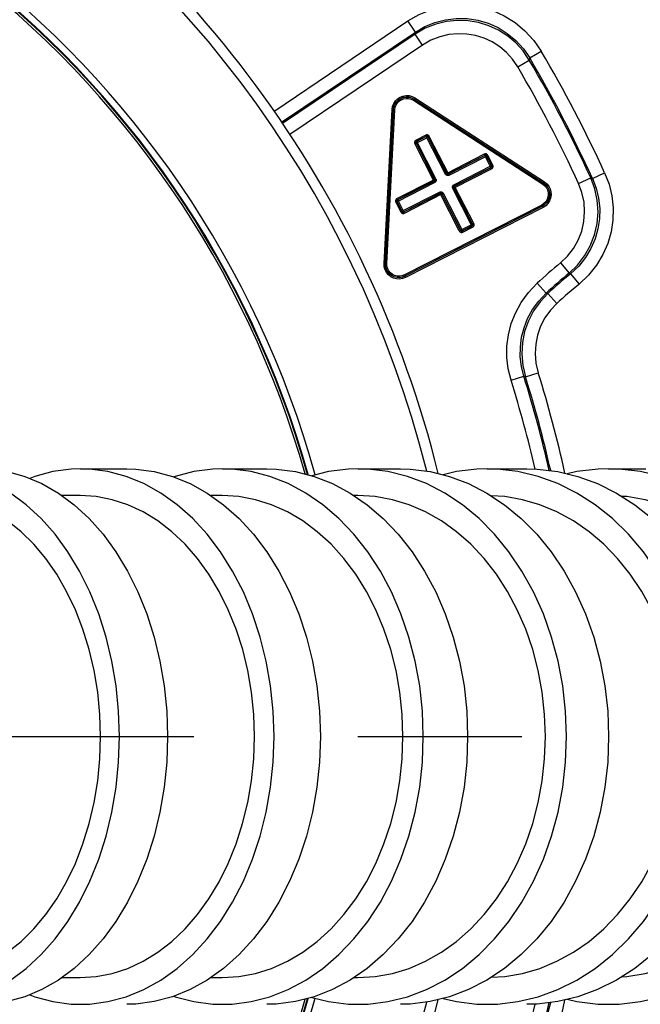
# Model space of a CAD drawing. Extents: x 0 to 594, y 0 to 420.
# Tile 48 of 71: x 315 to 324, y 332 to 347. Entities that reach past the tile are written whole.
import ezdxf

# ---------------------------------------------------------------- set-up
doc = ezdxf.new("R2010")
doc.units = 0
doc.header["$LTSCALE"] = 32.67
doc.linetypes.add('CENTER', pattern=[0.6, 0.375, -0.075, 0.075, -0.075])
doc.layers.get('0').update_dxf_attribs({"linetype": 'CONTINUOUS'})
for name, color, linetype in [('AXIS', 7, 'CONTINUOUS'), ('DRAFT', 7, 'CONTINUOUS'), ('DRIV_DIM', 7, 'CONTINUOUS'), ('ROUND', 7, 'CONTINUOUS')]:
    doc.layers.add(name, color=color, linetype=linetype)
doc.styles.get("Standard").update_dxf_attribs({"font": 'txt', "width": 0.8})
doc.dimstyles.new('DIMSTYLE_1', dxfattribs={"dimtxt": 3.8, "dimasz": 1.8, "dimexe": 2, "dimexo": 1.5, "dimgap": 0.95, "dimtad": 1, "dimdec": 3, "dimlfac": 5, "dimtxsty": 'STANDARD', "dimblk": 'OPEN', "dimblk1": 'OPEN', "dimblk2": 'OPEN', "dimcen": 0.09, "dimazin": 2, "dimtp": 0.001, "dimtm": 0.001, "dimtfac": 1, "dimtdec": 3, "dimtofl": 0, "dimtmove": 0, "dimatfit": 3, "dimtolj": 1})

# ---------------------------------------------------------------- blocks, each defined once
blk = doc.blocks.new('_OPEN')
at = {"color": 0, "linetype": 'BYBLOCK'}
for p, q in [((0, 0), (-1, 0.342)), ((-1, -0.342), (0, 0)), ((-1, 0), (0, 0))]:
    blk.add_line(p, q, dxfattribs=at)
blk = doc.blocks.new('*D5')
at = {"layer": 'DRIV_DIM', "color": 2, "linetype": 'CONTINUOUS'}
for p, q in [((89.548, 337.737), (89.548, 403.587)), ((349.748, 344.637), (349.748, 403.587)), ((89.548, 401.587), (219.648, 401.587)), ((349.748, 401.587), (219.648, 401.587))]:
    blk.add_line(p, q, dxfattribs=at)
at = {"layer": 'DRIV_DIM', "color": 2, "linetype": 'CONTINUOUS', "xscale": 1.8, "yscale": 1.8, "zscale": 1.8, "rotation": 180}
blk.add_blockref('_OPEN', (89.548, 401.587), dxfattribs=at)
at = {"layer": 'DRIV_DIM', "color": 2, "linetype": 'CONTINUOUS', "xscale": 1.8, "yscale": 1.8, "zscale": 1.8}
blk.add_blockref('_OPEN', (349.748, 401.587), dxfattribs=at)

msp = doc.modelspace()

# ---------------------------------------------------------------- linework, layer by layer
at = {"color": 7, "linetype": 'CONTINUOUS'}
for p, q in [((315.90337, 339.83687), (315.6312, 339.83688)), ((318.02313, 339.83686), (317.85392, 339.83686)), ((320.05065, 339.83691), (319.99162, 339.83691)), ((315.6312, 332.63679), (315.90337, 332.6368)), ((317.85392, 332.63681), (318.02313, 332.63681)), ((319.99162, 332.63676), (320.05065, 332.63675))]:
    msp.add_line(p, q, dxfattribs=at)
for points in [[(316.20816, 336.23683), (316.19747, 336.56886), (316.16547, 336.89826), (316.11246, 337.22187), (316.03882, 337.53728), (315.9453, 337.84134), (315.83253, 338.13201), (315.7017, 338.40619), (315.55362, 338.66218), (315.38992, 338.89718), (315.2116, 339.10976), (315.0206, 339.29758), (314.8181, 339.4595), (314.60629, 339.59376), (314.38654, 339.6995), (314.1611, 339.77561), (313.93161, 339.82157), (313.70021, 339.83693)], [(318.50581, 336.23683), (318.49472, 336.56885), (318.46151, 336.89824), (318.4065, 337.22184), (318.33009, 337.53725), (318.23305, 337.8413), (318.11602, 338.13196), (317.98026, 338.40613), (317.82661, 338.66212), (317.65675, 338.89712), (317.4717, 339.1097), (317.2735, 339.29752), (317.06338, 339.45943), (316.84358, 339.5937), (316.61555, 339.69943), (316.38161, 339.77555), (316.14347, 339.82151), (315.90337, 339.83687)], [(320.72265, 336.23683), (320.71115, 336.56885), (320.6767, 336.89824), (320.61965, 337.22183), (320.54039, 337.53724), (320.43973, 337.84128), (320.31835, 338.13194), (320.17753, 338.40612), (320.01815, 338.66211), (319.84195, 338.8971), (319.65001, 339.10968), (319.44442, 339.29751), (319.22647, 339.45942), (318.99848, 339.59369), (318.76195, 339.69942), (318.51929, 339.77554), (318.27226, 339.8215), (318.02313, 339.83686)], [(322.84918, 336.23683), (322.83726, 336.56885), (322.80155, 336.89824), (322.7424, 337.22184), (322.66023, 337.53725), (322.55588, 337.8413), (322.43005, 338.13197), (322.28406, 338.40615), (322.11883, 338.66214), (321.93618, 338.89714), (321.73719, 339.10972), (321.52407, 339.29755), (321.29811, 339.45947), (321.06176, 339.59373), (320.81655, 339.69947), (320.56499, 339.77559), (320.3089, 339.82155), (320.05065, 339.83691)], [(324.87457, 336.23683), (324.86222, 336.56884), (324.82523, 336.89823), (324.76396, 337.22183), (324.67885, 337.53723), (324.57077, 337.84128), (324.44042, 338.13194), (324.28921, 338.40612), (324.11806, 338.66211), (323.92886, 338.8971), (323.72274, 339.10969), (323.50198, 339.29752), (323.26793, 339.45944), (323.0231, 339.5937), (322.7691, 339.69944), (322.50852, 339.77556), (322.24326, 339.82152), (322.04051, 339.83317)], [(326.78675, 336.23683), (326.77397, 336.56884), (326.7357, 336.89822), (326.6723, 337.22181), (326.58424, 337.53721), (326.47241, 337.84126), (326.33754, 338.13192), (326.18108, 338.40609), (326.004, 338.66208), (325.80824, 338.89708), (325.59497, 339.10966), (325.36655, 339.29749), (325.12437, 339.45941), (324.87105, 339.59368), (324.60824, 339.69942), (324.33862, 339.77554), (324.06414, 339.82151), (323.99053, 339.82559)], [(313.70021, 332.63673), (313.93158, 332.65209), (314.16107, 332.69804), (314.38651, 332.77416), (314.60626, 332.87989), (314.81808, 333.01415), (315.02057, 333.17606), (315.21157, 333.36388), (315.3899, 333.57646), (315.5536, 333.81145), (315.70168, 334.06745), (315.83251, 334.34162), (315.94529, 334.6323), (316.03881, 334.93635), (316.11245, 335.25177), (316.16547, 335.57537), (316.19747, 335.90477), (316.20816, 336.23683)], [(315.90337, 332.6368), (316.14344, 332.65215), (316.38158, 332.69811), (316.61552, 332.77422), (316.84355, 332.87995), (317.06335, 333.01421), (317.27348, 333.17613), (317.47167, 333.36394), (317.65673, 333.57652), (317.82659, 333.81151), (317.98025, 334.0675), (318.11601, 334.34167), (318.23304, 334.63234), (318.33008, 334.93638), (318.40649, 335.2518), (318.4615, 335.57539), (318.49472, 335.90478), (318.50581, 336.23683)], [(318.02313, 332.63681), (318.27223, 332.65216), (318.51925, 332.69812), (318.76191, 332.77423), (318.99845, 332.87996), (319.22644, 333.01422), (319.4444, 333.17614), (319.64998, 333.36396), (319.84193, 333.57654), (320.01812, 333.81153), (320.17751, 334.06752), (320.31833, 334.34169), (320.43972, 334.63235), (320.54038, 334.93639), (320.61964, 335.2518), (320.6767, 335.57539), (320.71115, 335.90479), (320.72265, 336.23683)], [(320.05065, 332.63675), (320.30887, 332.65211), (320.56496, 332.69807), (320.81652, 332.77418), (321.06173, 332.87992), (321.29808, 333.01418), (321.52404, 333.1761), (321.73716, 333.36392), (321.93616, 333.5765), (322.11881, 333.81149), (322.28404, 334.06749), (322.43003, 334.34166), (322.55587, 334.63233), (322.66022, 334.93638), (322.74239, 335.25179), (322.80154, 335.57538), (322.83726, 335.90478), (322.84918, 336.23683)], [(322.04051, 332.6405), (322.24322, 332.65214), (322.50849, 332.69809), (322.76907, 332.77421), (323.02307, 332.87995), (323.26789, 333.01421), (323.50195, 333.17613), (323.72271, 333.36395), (323.92883, 333.57654), (324.11803, 333.81153), (324.28919, 334.06752), (324.4404, 334.34169), (324.57075, 334.63236), (324.67884, 334.9364), (324.76395, 335.25181), (324.82522, 335.5754), (324.86222, 335.90479), (324.87457, 336.23683)], [(323.99053, 332.64807), (324.06411, 332.65215), (324.33858, 332.69811), (324.60821, 332.77423), (324.87102, 332.87997), (325.12434, 333.01423), (325.36652, 333.17615), (325.59494, 333.36398), (325.80821, 333.57656), (326.00398, 333.81155), (326.18107, 334.06754), (326.33752, 334.34171), (326.4724, 334.63238), (326.58423, 334.93641), (326.67229, 335.25182), (326.73569, 335.57541), (326.77397, 335.90479), (326.78675, 336.23683)]]:
    msp.add_lwpolyline(points, dxfattribs=at)
for start, end in [(15.533775, 164.096758), (195.903242, 344.466225)]:
    msp.add_arc((305.34808, 336.23683), 14.6, start, end, dxfattribs=at)
at = {"layer": 'AXIS', "color": 7, "linetype": 'CONTINUOUS'}
for p, q in [((315.90779, 340.23683), (316.59879, 340.23683)), ((318.02812, 340.23683), (318.6898, 340.23683)), ((320.05616, 340.23683), (320.68532, 340.23683)), ((321.98185, 340.23683), (322.57495, 340.23683)), ((323.7941, 340.23683), (324.3473, 340.23683))]:
    msp.add_line(p, q, dxfattribs=at)
at = {"layer": 'AXIS', "color": 7, "linetype": 'CENTER'}
msp.add_line((305.34808, 336.23683), (351.95192, 336.23683), dxfattribs=at)
at = {"layer": 'AXIS', "color": 7, "linetype": 'CONTINUOUS'}
for points in [[(316.49064, 336.23683), (316.47803, 336.61706), (316.44029, 336.99384), (316.37777, 337.36376), (316.29105, 337.72348), (316.18089, 338.06974), (316.04831, 338.3994), (315.8945, 338.70947), (315.72085, 338.99715), (315.52894, 339.25983), (315.3205, 339.49514), (315.09743, 339.70093), (314.86174, 339.87536), (314.61557, 340.01684), (314.36115, 340.12408), (314.10077, 340.19612), (313.83681, 340.2323), (313.70422, 340.23683)], [(314.42168, 340.23683), (314.55426, 340.2323), (314.81823, 340.19612), (315.0786, 340.12408), (315.33303, 340.01684), (315.5792, 339.87536), (315.81489, 339.70093), (316.03796, 339.49514), (316.24639, 339.25983), (316.4383, 338.99715), (316.61195, 338.70947), (316.76576, 338.3994), (316.89835, 338.06974), (317.0085, 337.72348), (317.09523, 337.36376), (317.15774, 336.99384), (317.19548, 336.61706), (317.2081, 336.23683)], [(315.90779, 340.23683), (315.77021, 340.2323), (315.4963, 340.19612), (315.22612, 340.12408), (315.15099, 340.09356)], [(318.79922, 336.23683), (318.78612, 336.61706), (318.74697, 336.99384), (318.68209, 337.36376), (318.5921, 337.72348), (318.47779, 338.06974), (318.34021, 338.3994), (318.18061, 338.70947), (318.00042, 338.99715), (317.80127, 339.25983), (317.58498, 339.49514), (317.35351, 339.70093), (317.10893, 339.87536), (316.85349, 340.01684), (316.58947, 340.12408), (316.31929, 340.19612), (316.04537, 340.2323), (315.90779, 340.23683)], [(316.59879, 340.23683), (316.73637, 340.2323), (317.01029, 340.19612), (317.28047, 340.12408), (317.54449, 340.01684), (317.79993, 339.87536), (318.0445, 339.70093), (318.27598, 339.49514), (318.49227, 339.25983), (318.69141, 338.99715), (318.87161, 338.70947), (319.03121, 338.3994), (319.16879, 338.06974), (319.2831, 337.72348), (319.37309, 337.36376), (319.43796, 336.99384), (319.47712, 336.61706), (319.49022, 336.23683)], [(318.02812, 340.23683), (317.88542, 340.2323), (317.6013, 340.19612), (317.32104, 340.12408), (317.30039, 340.11599)], [(321.02729, 336.23683), (321.01371, 336.61706), (320.97309, 336.99384), (320.9058, 337.36376), (320.81245, 337.72348), (320.69389, 338.06974), (320.55118, 338.3994), (320.38563, 338.70947), (320.19872, 338.99715), (319.99216, 339.25983), (319.76781, 339.49514), (319.52771, 339.70093), (319.27402, 339.87536), (319.00905, 340.01684), (318.7352, 340.12408), (318.45495, 340.19612), (318.17083, 340.2323), (318.02812, 340.23683)], [(318.6898, 340.23683), (318.8325, 340.2323), (319.11662, 340.19612), (319.39688, 340.12408), (319.67073, 340.01684), (319.9357, 339.87536)], [(320.05616, 340.23683), (319.90823, 340.2323), (319.61369, 340.19612), (319.36068, 340.13338)], [(323.16529, 336.23683), (323.15122, 336.61706), (323.10911, 336.99384), (323.03935, 337.36376), (322.94258, 337.72348), (322.81967, 338.06974), (322.67173, 338.3994), (322.50011, 338.70947), (322.30635, 338.99715), (322.09221, 339.25983), (321.85964, 339.49514), (321.61073, 339.70093), (321.34774, 339.87536), (321.07306, 340.01684), (320.78917, 340.12408), (320.49864, 340.19612), (320.2041, 340.2323), (320.05616, 340.23683)], [(320.68532, 340.23683), (320.83325, 340.2323), (321.12779, 340.19612), (321.41832, 340.12408), (321.70221, 340.01684), (321.97689, 339.87536)], [(321.98185, 340.23683), (321.82862, 340.2323), (321.52353, 340.19612), (321.32218, 340.14792)], [(325.20237, 336.23683), (325.18779, 336.61706), (325.14418, 336.99384), (325.07192, 337.36376), (324.97168, 337.72348), (324.84437, 338.06974), (324.69113, 338.3994), (324.51335, 338.70947), (324.31265, 338.99715), (324.09085, 339.25983), (323.84994, 339.49514), (323.59211, 339.70093), (323.31971, 339.87536), (323.03518, 340.01684), (322.74112, 340.12408), (322.44018, 340.19612), (322.13509, 340.2323), (321.98185, 340.23683)], [(322.57495, 340.23683), (322.72819, 340.2323), (323.03328, 340.19612), (323.33422, 340.12408), (323.62828, 340.01684), (323.91281, 339.87536), (324.18521, 339.70093), (324.44304, 339.49514), (324.68394, 339.25983), (324.90575, 338.99715), (325.10645, 338.70947), (325.28423, 338.3994), (325.43747, 338.06974), (325.56478, 337.72348), (325.66502, 337.36376), (325.73727, 336.99384), (325.78089, 336.61706), (325.79547, 336.23683)], [(323.7941, 340.23683), (323.63555, 340.2323), (323.31988, 340.19612), (323.17414, 340.1624)], [(327.12631, 336.23683), (327.11122, 336.61706), (327.0661, 336.99384), (326.99134, 337.36376), (326.88762, 337.72348), (326.75589, 338.06974), (326.59734, 338.3994), (326.4134, 338.70947), (326.20574, 338.99715), (325.97624, 339.25983), (325.72697, 339.49514), (325.46021, 339.70093), (325.17835, 339.87536), (324.88396, 340.01684), (324.5797, 340.12408), (324.26833, 340.19612), (323.95266, 340.2323), (323.7941, 340.23683)], [(319.9357, 339.87536), (320.18938, 339.70093), (320.42948, 339.49514), (320.65383, 339.25983), (320.8604, 338.99715), (321.0473, 338.70947), (321.21286, 338.3994), (321.35556, 338.06974), (321.47413, 337.72348), (321.56748, 337.36376), (321.63476, 336.99384), (321.67538, 336.61706), (321.68896, 336.23683)], [(321.97689, 339.87536), (322.23988, 339.70093), (322.48879, 339.49514), (322.72136, 339.25983), (322.9355, 338.99715), (323.12926, 338.70947), (323.30088, 338.3994), (323.44882, 338.06974), (323.57173, 337.72348), (323.6685, 337.36376), (323.73826, 336.99384), (323.78037, 336.61706), (323.79445, 336.23683)], [(313.70422, 332.23684), (313.83681, 332.24136), (314.10077, 332.27755), (314.36115, 332.34959), (314.61557, 332.45683), (314.86174, 332.5983), (315.09743, 332.77273), (315.3205, 332.97853), (315.52894, 333.21383), (315.72085, 333.47652), (315.8945, 333.7642), (316.04831, 334.07427), (316.18089, 334.40393), (316.29105, 334.75018), (316.37777, 335.1099), (316.44029, 335.47983), (316.47803, 335.85661), (316.49064, 336.23683)], [(317.2081, 336.23683), (317.19548, 335.85661), (317.15774, 335.47983), (317.09523, 335.1099), (317.0085, 334.75018), (316.89835, 334.40393), (316.76576, 334.07427), (316.61195, 333.7642), (316.4383, 333.47652), (316.24639, 333.21383), (316.03796, 332.97853), (315.81489, 332.77273), (315.5792, 332.5983), (315.33303, 332.45683), (315.0786, 332.34959), (314.81823, 332.27755), (314.55426, 332.24136), (314.42168, 332.23684)], [(315.90779, 332.23684), (316.04537, 332.24136), (316.31929, 332.27755), (316.58947, 332.34959), (316.85349, 332.45683), (317.10893, 332.5983), (317.35351, 332.77273), (317.58498, 332.97853), (317.80127, 333.21383), (318.00042, 333.47652), (318.18061, 333.7642), (318.34021, 334.07427), (318.47779, 334.40393), (318.5921, 334.75018), (318.68209, 335.1099), (318.74697, 335.47983), (318.78612, 335.85661), (318.79922, 336.23683)], [(319.49022, 336.23683), (319.47712, 335.85661), (319.43796, 335.47983), (319.37309, 335.1099), (319.2831, 334.75018), (319.16879, 334.40393), (319.03121, 334.07427), (318.87161, 333.7642), (318.69141, 333.47652), (318.49227, 333.21383), (318.27598, 332.97853), (318.0445, 332.77273), (317.79993, 332.5983), (317.54449, 332.45683), (317.28047, 332.34959), (317.01029, 332.27755), (316.73637, 332.24136), (316.59879, 332.23684)], [(318.02812, 332.23684), (318.17083, 332.24136), (318.45495, 332.27755), (318.7352, 332.34959), (319.00905, 332.45683), (319.27402, 332.5983), (319.52771, 332.77273), (319.76781, 332.97853), (319.99216, 333.21383), (320.19872, 333.47652), (320.38563, 333.7642), (320.55118, 334.07427), (320.69389, 334.40393), (320.81245, 334.75018), (320.9058, 335.1099), (320.97309, 335.47983), (321.01371, 335.85661), (321.02729, 336.23683)], [(320.05616, 332.23684), (320.2041, 332.24136), (320.49864, 332.27755), (320.78917, 332.34959), (321.07306, 332.45683), (321.34774, 332.5983), (321.61073, 332.77273), (321.85964, 332.97853), (322.09221, 333.21383), (322.30635, 333.47652), (322.50011, 333.7642), (322.67173, 334.07427), (322.81967, 334.40393), (322.94258, 334.75018), (323.03935, 335.1099), (323.10911, 335.47983), (323.15122, 335.85661), (323.16529, 336.23683)], [(321.68896, 336.23683), (321.67538, 335.85661), (321.63476, 335.47983), (321.56748, 335.1099), (321.47413, 334.75018), (321.35556, 334.40393), (321.21286, 334.07427), (321.0473, 333.7642), (320.8604, 333.47652), (320.65383, 333.21383), (320.42948, 332.97853), (320.18938, 332.77273)], [(321.98185, 332.23684), (322.13509, 332.24136), (322.44018, 332.27755), (322.74112, 332.34959), (323.03518, 332.45683), (323.31971, 332.5983), (323.59211, 332.77273), (323.84994, 332.97853), (324.09085, 333.21383), (324.31265, 333.47652), (324.51335, 333.7642), (324.69113, 334.07427), (324.84437, 334.40393), (324.97168, 334.75018), (325.07192, 335.1099), (325.14418, 335.47983), (325.18779, 335.85661), (325.20237, 336.23683)], [(323.79445, 336.23683), (323.78037, 335.85661), (323.73826, 335.47983), (323.6685, 335.1099), (323.57173, 334.75018), (323.44882, 334.40393), (323.30088, 334.07427), (323.12926, 333.7642), (322.9355, 333.47652), (322.72136, 333.21383), (322.48879, 332.97853), (322.23988, 332.77273)], [(325.79547, 336.23683), (325.78089, 335.85661), (325.73727, 335.47983), (325.66502, 335.1099), (325.56478, 334.75018), (325.43747, 334.40393), (325.28423, 334.07427), (325.10645, 333.7642), (324.90575, 333.47652), (324.68394, 333.21383), (324.44304, 332.97853), (324.18521, 332.77273), (323.91281, 332.5983), (323.62828, 332.45683), (323.33422, 332.34959), (323.03328, 332.27755), (322.72819, 332.24136), (322.57495, 332.23684)], [(323.7941, 332.23684), (323.95266, 332.24136), (324.26833, 332.27755), (324.5797, 332.34959), (324.88396, 332.45683), (325.17835, 332.5983), (325.46021, 332.77273), (325.72697, 332.97853), (325.97624, 333.21383), (326.20574, 333.47652), (326.4134, 333.7642), (326.59734, 334.07427), (326.75589, 334.40393), (326.88762, 334.75018), (326.99134, 335.1099), (327.0661, 335.47983), (327.11122, 335.85661), (327.12631, 336.23683)], [(320.18938, 332.77273), (319.9357, 332.5983), (319.67073, 332.45683), (319.39688, 332.34959), (319.11662, 332.27755), (318.8325, 332.24136), (318.6898, 332.23684)], [(322.23988, 332.77273), (321.97689, 332.5983), (321.70221, 332.45683), (321.41832, 332.34959), (321.12779, 332.27755), (320.83325, 332.24136), (320.68532, 332.23684)], [(315.15099, 332.3801), (315.22612, 332.34959), (315.4963, 332.27755), (315.77021, 332.24136), (315.90779, 332.23684)], [(317.30039, 332.35768), (317.32104, 332.34959), (317.6013, 332.27755), (317.88542, 332.24136), (318.02812, 332.23684)], [(319.36068, 332.34028), (319.61369, 332.27755), (319.90823, 332.24136), (320.05616, 332.23684)], [(321.32218, 332.32575), (321.52353, 332.27755), (321.82862, 332.24136), (321.98185, 332.23684)], [(323.17414, 332.31127), (323.31988, 332.27755), (323.63555, 332.24136), (323.7941, 332.23684)]]:
    msp.add_lwpolyline(points, dxfattribs=at)
at = {"layer": 'DRAFT', "color": 7, "linetype": 'CONTINUOUS'}
for start, end in [(15.657627, 163.982242), (196.017758, 344.342373)]:
    msp.add_arc((305.34808, 336.23683), 14.5, start, end, dxfattribs=at)
at = {"layer": 'ROUND', "color": 9, "linetype": 'CONTINUOUS'}
for p, q in [((318.79534, 345.57788), (320.79848, 346.92902)), ((320.9103, 346.76323), (320.79848, 346.92902)), ((318.91111, 345.41476), (320.9103, 346.76323)), ((320.90348, 346.73322), (320.9103, 346.76323)), ((320.90348, 346.73322), (318.92331, 345.39757)), ((321.0153, 346.56744), (320.90348, 346.73322)), ((321.0153, 346.56744), (319.03604, 345.23241)), ((322.61588, 346.37606), (322.78832, 346.47731)), ((322.43722, 346.24376), (322.60978, 346.34481)), ((322.60978, 346.34481), (322.61588, 346.37606)), ((320.88073, 345.74402), (320.89162, 345.76079)), ((320.88073, 345.74402), (322.81171, 344.49003)), ((320.90155, 345.77945), (320.89066, 345.76268)), ((320.89066, 345.76268), (322.82471, 344.50669)), ((320.89066, 345.76268), (320.89162, 345.76079)), ((320.89162, 345.76079), (322.8226, 344.5068)), ((320.90155, 345.77945), (322.8356, 344.52346)), ((320.44139, 343.30355), (320.56208, 345.60648)), ((320.46136, 343.3025), (320.58205, 345.60544)), ((320.46251, 343.30428), (320.58301, 345.60355)), ((320.48248, 343.30323), (320.60298, 345.6025)), ((320.56208, 345.60648), (320.58205, 345.60544)), ((320.58205, 345.60544), (320.58301, 345.60355)), ((320.60298, 345.6025), (320.58301, 345.60355)), ((321.06313, 345.22204), (320.91806, 345.14813)), ((320.91806, 345.14813), (320.92714, 345.13031)), ((320.91983, 345.10295), (321.09864, 345.19406)), ((321.07221, 345.20422), (320.92714, 345.13031)), ((320.92856, 345.12985), (320.92714, 345.13031)), ((321.07174, 345.2028), (320.92856, 345.12985)), ((321.21458, 344.56851), (320.92856, 345.12985)), ((321.06313, 345.22204), (321.07221, 345.20422)), ((321.07174, 345.2028), (321.07221, 345.20422)), ((321.35776, 344.64146), (321.07174, 345.2028)), ((321.09864, 345.19406), (321.0991, 345.19549)), ((321.37557, 344.65054), (321.09864, 345.19406)), ((321.11692, 345.20456), (321.0991, 345.19549)), ((321.37604, 344.65197), (321.0991, 345.19549)), ((321.40293, 344.64323), (321.11692, 345.20456)), ((320.90058, 345.09434), (320.9184, 345.10341)), ((320.90058, 345.09434), (321.1866, 344.533)), ((320.91983, 345.10295), (320.9184, 345.10341)), ((320.9184, 345.10341), (321.19534, 344.55989)), ((320.91983, 345.10295), (321.19676, 344.55943)), ((321.93737, 344.93798), (321.37604, 344.65197)), ((321.94599, 344.91874), (321.40247, 344.6418)), ((321.94645, 344.92016), (321.40293, 344.64323)), ((321.41155, 344.62398), (321.97289, 344.91)), ((321.93737, 344.93798), (321.94645, 344.92016)), ((321.94599, 344.91874), (321.94645, 344.92016)), ((322.0371, 344.73993), (321.94599, 344.91874)), ((321.97289, 344.91), (321.97335, 344.91142)), ((322.04584, 344.76682), (321.97289, 344.91)), ((321.99117, 344.9205), (321.97335, 344.91142)), ((322.04726, 344.76636), (321.97335, 344.91142)), ((322.06508, 344.77544), (321.99117, 344.9205)), ((321.4845, 344.48081), (322.04584, 344.76682)), ((321.48627, 344.43563), (322.0476, 344.72165)), ((321.49358, 344.46299), (322.0371, 344.73993)), ((321.49501, 344.46253), (322.03852, 344.73946)), ((322.0371, 344.73993), (322.03852, 344.73946)), ((322.0476, 344.72165), (322.03852, 344.73946)), ((322.04584, 344.76682), (322.04726, 344.76636)), ((322.06508, 344.77544), (322.04726, 344.76636)), ((320.634, 344.27388), (321.19534, 344.55989)), ((321.1866, 344.533), (320.64308, 344.25606)), ((321.18802, 344.53254), (320.6445, 344.2556)), ((321.1866, 344.533), (321.18802, 344.53254)), ((321.1971, 344.51472), (321.18802, 344.53254)), ((321.19534, 344.55989), (321.19676, 344.55943)), ((321.21458, 344.56851), (321.19676, 344.55943)), ((321.35776, 344.64146), (321.37557, 344.65054)), ((321.37604, 344.65197), (321.37557, 344.65054)), ((321.40293, 344.64323), (321.40247, 344.6418)), ((321.41155, 344.62398), (321.40247, 344.6418)), ((323.34506, 344.50035), (323.52679, 344.5838)), ((323.52679, 344.5838), (323.55311, 344.57695)), ((323.55311, 344.57695), (323.73491, 344.66024)), ((321.1971, 344.51472), (320.63577, 344.2287)), ((321.46702, 344.42702), (321.48484, 344.43609)), ((321.75304, 343.86568), (321.46702, 344.42702)), ((321.4845, 344.48081), (321.49358, 344.46299)), ((321.48627, 344.43563), (321.48484, 344.43609)), ((321.76178, 343.89257), (321.48484, 344.43609)), ((321.7632, 343.89211), (321.48627, 344.43563)), ((321.49501, 344.46253), (321.49358, 344.46299)), ((321.78102, 343.90119), (321.49501, 344.46253)), ((322.81171, 344.49003), (322.8226, 344.5068)), ((322.82471, 344.50669), (322.8226, 344.5068)), ((322.8356, 344.52346), (322.82471, 344.50669)), ((320.634, 344.27388), (320.64308, 344.25606)), ((320.6445, 344.2556), (320.64308, 344.25606)), ((320.73561, 344.07679), (320.6445, 344.2556)), ((320.70872, 344.08552), (321.27005, 344.37154)), ((320.73515, 344.07536), (321.27867, 344.3523)), ((320.73561, 344.07679), (321.27913, 344.35372)), ((320.74423, 344.05754), (321.30557, 344.34356)), ((321.27005, 344.37154), (321.27913, 344.35372)), ((321.27867, 344.3523), (321.27913, 344.35372)), ((321.56469, 343.79096), (321.27867, 344.3523)), ((321.30557, 344.34356), (321.30603, 344.34498)), ((321.30557, 344.34356), (321.5825, 343.80004)), ((321.32385, 344.35406), (321.30603, 344.34498)), ((321.30603, 344.34498), (321.58297, 343.80146)), ((321.32385, 344.35406), (321.60986, 343.79273)), ((320.61652, 344.22009), (320.63434, 344.22917)), ((320.61652, 344.22009), (320.69044, 344.07502)), ((320.63577, 344.2287), (320.63434, 344.22917)), ((320.63434, 344.22917), (320.70825, 344.0841)), ((320.63577, 344.2287), (320.70872, 344.08552)), ((322.79539, 344.17873), (320.74391, 343.13345)), ((322.80659, 344.16081), (320.75184, 343.11386)), ((322.80447, 344.16092), (320.75299, 343.11564)), ((322.81566, 344.14299), (320.76092, 343.09604)), ((322.79539, 344.17873), (322.80447, 344.16092)), ((322.80659, 344.16081), (322.80447, 344.16092)), ((322.81566, 344.14299), (322.80659, 344.16081)), ((320.69044, 344.07502), (320.70825, 344.0841)), ((320.70872, 344.08552), (320.70825, 344.0841)), ((320.73561, 344.07679), (320.73515, 344.07536)), ((320.74423, 344.05754), (320.73515, 344.07536)), ((321.56469, 343.79096), (321.5825, 343.80004)), ((321.58297, 343.80146), (321.5825, 343.80004)), ((321.58297, 343.80146), (321.76178, 343.89257)), ((321.6094, 343.7913), (321.75446, 343.86522)), ((321.60986, 343.79273), (321.6094, 343.7913)), ((321.60986, 343.79273), (321.75304, 343.86568)), ((321.61848, 343.77348), (321.76354, 343.8474)), ((321.75304, 343.86568), (321.75446, 343.86522)), ((321.76354, 343.8474), (321.75446, 343.86522)), ((321.76178, 343.89257), (321.7632, 343.89211)), ((321.78102, 343.90119), (321.7632, 343.89211)), ((321.61848, 343.77348), (321.6094, 343.7913)), ((320.44139, 343.30355), (320.46136, 343.3025)), ((320.46136, 343.3025), (320.46251, 343.30428)), ((320.48248, 343.30323), (320.46251, 343.30428)), ((323.07495, 343.31374), (323.20265, 343.15986)), ((320.74391, 343.13345), (320.75299, 343.11564)), ((320.75184, 343.11386), (320.75299, 343.11564)), ((320.76092, 343.09604), (320.75184, 343.11386)), ((323.20265, 343.15986), (323.22708, 343.15274)), ((323.22708, 343.15274), (323.35454, 342.99865)), ((322.72592, 343.00891), (322.86122, 342.86166)), ((322.88684, 342.85657), (322.86122, 342.86166)), ((322.88684, 342.85657), (323.02188, 342.70909)), ((322.33722, 341.55964), (322.52805, 341.61943)), ((322.5519, 341.61375), (322.52805, 341.61943)), ((322.5519, 341.61375), (322.74277, 341.6734))]:
    msp.add_line(p, q, dxfattribs=at)
for points in [[(320.79848, 346.92902), (320.9638, 347.0248), (321.13797, 347.0963), (321.32117, 347.14398), (321.50875, 347.16648), (321.6971, 347.16357), (321.88314, 347.13543), (322.0639, 347.08252), (322.23649, 347.00553), (322.39709, 346.90601), (322.54544, 346.7833), (322.67754, 346.6389), (322.78832, 346.47731)], [(322.60978, 346.34481), (322.51642, 346.48161), (322.40925, 346.60026), (322.28679, 346.70396), (322.15171, 346.79032), (322.0063, 346.85791), (321.85317, 346.90551), (321.69509, 346.93226), (321.53474, 346.93768), (321.37563, 346.92175), (321.21496, 346.88323), (321.05541, 346.82027), (320.90348, 346.73322)], [(320.9103, 346.76323), (321.05201, 346.84534), (321.2013, 346.90664), (321.35833, 346.94752), (321.51911, 346.96681), (321.68056, 346.96431), (321.84002, 346.9402), (321.99496, 346.89485), (322.14289, 346.82885), (322.28055, 346.74355), (322.40771, 346.63836), (322.52093, 346.51457), (322.61588, 346.37606)], [(322.43722, 346.24376), (322.35942, 346.35777), (322.27011, 346.45666), (322.16806, 346.54308), (322.0555, 346.61505), (321.93433, 346.67138), (321.80672, 346.71104), (321.67498, 346.73333), (321.54135, 346.73785), (321.40876, 346.72457), (321.27487, 346.69246), (321.14191, 346.63999), (321.0153, 346.56744)], [(320.56208, 345.60648), (320.56928, 345.65194), (320.5856, 345.69456), (320.61041, 345.73295), (320.64259, 345.76536), (320.68077, 345.79043), (320.72333, 345.80707), (320.76836, 345.81455), (320.8141, 345.81256), (320.85944, 345.80076), (320.90155, 345.77945)], [(320.58205, 345.60544), (320.5886, 345.64677), (320.60343, 345.68551), (320.62598, 345.72041), (320.65523, 345.74988), (320.68995, 345.77267), (320.72864, 345.7878), (320.76957, 345.7946), (320.81116, 345.79278), (320.85237, 345.78206), (320.89066, 345.76268)], [(320.58301, 345.60355), (320.58952, 345.64474), (320.60422, 345.68327), (320.62659, 345.71806), (320.6556, 345.74748), (320.69004, 345.7703), (320.72846, 345.78557), (320.76914, 345.7926), (320.81053, 345.79111), (320.85207, 345.78064), (320.89162, 345.76079)], [(320.60298, 345.6025), (320.60884, 345.63957), (320.62207, 345.67426), (320.6422, 345.70557), (320.66831, 345.73205), (320.6993, 345.75259), (320.73388, 345.76633), (320.77049, 345.77266), (320.80775, 345.77132), (320.84513, 345.76189), (320.88073, 345.74402)], [(320.91806, 345.14813), (320.91098, 345.14352), (320.9056, 345.13822), (320.90169, 345.13267), (320.89901, 345.12717), (320.89736, 345.12196), (320.89649, 345.11714), (320.89622, 345.11261), (320.89645, 345.10822), (320.89718, 345.1038), (320.89849, 345.09921), (320.90058, 345.09434)], [(320.92714, 345.13031), (320.9236, 345.128), (320.92091, 345.12536), (320.91895, 345.12258), (320.91761, 345.11983), (320.91679, 345.11723), (320.91635, 345.11482), (320.91622, 345.11255), (320.91633, 345.11036), (320.9167, 345.10815), (320.91735, 345.10585), (320.9184, 345.10341)], [(320.92856, 345.12985), (320.92244, 345.12502), (320.91863, 345.11821), (320.91771, 345.11046), (320.91983, 345.10295)], [(321.11692, 345.20456), (321.11231, 345.21165), (321.10701, 345.21703), (321.10146, 345.22094), (321.09596, 345.22361), (321.09075, 345.22527), (321.08593, 345.22613), (321.0814, 345.2264), (321.07701, 345.22617), (321.07259, 345.22545), (321.06801, 345.22413), (321.06313, 345.22204)], [(321.09864, 345.19406), (321.09381, 345.20019), (321.087, 345.204), (321.07925, 345.20491), (321.07174, 345.2028)], [(321.0991, 345.19549), (321.0968, 345.19903), (321.09415, 345.20172), (321.09138, 345.20367), (321.08862, 345.20501), (321.08602, 345.20584), (321.08361, 345.20627), (321.08134, 345.20641), (321.07915, 345.20629), (321.07694, 345.20593), (321.07464, 345.20527), (321.07221, 345.20422)], [(321.99117, 344.9205), (321.98656, 344.92759), (321.98126, 344.93297), (321.97571, 344.93688), (321.97021, 344.93955), (321.965, 344.94121), (321.96018, 344.94207), (321.95565, 344.94234), (321.95126, 344.94211), (321.94684, 344.94139), (321.94225, 344.94007), (321.93737, 344.93798)], [(321.97289, 344.91), (321.96805, 344.91613), (321.96125, 344.91994), (321.9535, 344.92085), (321.94599, 344.91874)], [(321.97335, 344.91142), (321.97104, 344.91497), (321.9684, 344.91766), (321.96562, 344.91961), (321.96287, 344.92095), (321.96027, 344.92178), (321.95785, 344.92221), (321.95559, 344.92235), (321.95339, 344.92223), (321.95119, 344.92187), (321.94889, 344.92121), (321.94645, 344.92016)], [(322.0371, 344.73993), (322.04323, 344.74476), (322.04704, 344.75157), (322.04795, 344.75931), (322.04584, 344.76682)], [(322.03852, 344.73946), (322.04207, 344.74177), (322.04476, 344.74442), (322.04671, 344.74719), (322.04805, 344.74994), (322.04888, 344.75255), (322.04931, 344.75496), (322.04945, 344.75722), (322.04933, 344.75942), (322.04897, 344.76162), (322.04831, 344.76392), (322.04726, 344.76636)], [(322.0476, 344.72165), (322.05469, 344.72626), (322.06007, 344.73155), (322.06398, 344.7371), (322.06665, 344.7426), (322.0683, 344.74781), (322.06917, 344.75264), (322.06944, 344.75717), (322.06921, 344.76156), (322.06849, 344.76597), (322.06717, 344.77056), (322.06508, 344.77544)], [(321.19534, 344.55989), (321.19745, 344.55239), (321.19654, 344.54464), (321.19272, 344.53783), (321.1866, 344.533)], [(321.19676, 344.55943), (321.19827, 344.55548), (321.1989, 344.55176), (321.19885, 344.54837), (321.19831, 344.54535), (321.19745, 344.54276), (321.19638, 344.54056), (321.19516, 344.53864), (321.19378, 344.53694), (321.19218, 344.53536), (321.1903, 344.53389), (321.18802, 344.53254)], [(321.21458, 344.56851), (321.2176, 344.56062), (321.21884, 344.55317), (321.21874, 344.54638), (321.21767, 344.54036), (321.21595, 344.53517), (321.21381, 344.53076), (321.21137, 344.52694), (321.2086, 344.52352), (321.20542, 344.52038), (321.20166, 344.51744), (321.1971, 344.51472)], [(321.41155, 344.62398), (321.40366, 344.62096), (321.39621, 344.61972), (321.38942, 344.61982), (321.3834, 344.62089), (321.37821, 344.62262), (321.3738, 344.62475), (321.36998, 344.6272), (321.36656, 344.62996), (321.36342, 344.63314), (321.36048, 344.6369), (321.35776, 344.64146)], [(321.40247, 344.6418), (321.39852, 344.64029), (321.3948, 344.63967), (321.39141, 344.63972), (321.38839, 344.64025), (321.3858, 344.64112), (321.3836, 344.64218), (321.38168, 344.6434), (321.37998, 344.64479), (321.3784, 344.64638), (321.37693, 344.64826), (321.37557, 344.65054)], [(321.40293, 344.64323), (321.39542, 344.64111), (321.38768, 344.64203), (321.38087, 344.64584), (321.37604, 344.65197)], [(323.20265, 343.15986), (323.32842, 343.28071), (323.43507, 343.41813), (323.52075, 343.56955), (323.58363, 343.73177), (323.62238, 343.90138), (323.6362, 344.0748), (323.62473, 344.24886), (323.58803, 344.41982), (323.52679, 344.5838)], [(323.55311, 344.57695), (323.60934, 344.42924), (323.64491, 344.27984), (323.66115, 344.12623), (323.65757, 343.97236), (323.6344, 343.82061), (323.59188, 343.67263), (323.53077, 343.53133), (323.44924, 343.3949), (323.34704, 343.26678), (323.22708, 343.15274)], [(323.73491, 344.66024), (323.8005, 344.48791), (323.842, 344.31361), (323.86094, 344.1344), (323.85675, 343.95489), (323.82972, 343.77785), (323.78012, 343.6052), (323.70883, 343.44035), (323.61371, 343.28119), (323.49449, 343.1317), (323.35454, 342.99865)], [(321.46702, 344.42702), (321.464, 344.43491), (321.46276, 344.44235), (321.46286, 344.44914), (321.46393, 344.45517), (321.46566, 344.46035), (321.46779, 344.46476), (321.47024, 344.46859), (321.473, 344.472), (321.47618, 344.47515), (321.47994, 344.47809), (321.4845, 344.48081)], [(321.48484, 344.43609), (321.48333, 344.44004), (321.48271, 344.44376), (321.48276, 344.44716), (321.48329, 344.45017), (321.48415, 344.45276), (321.48522, 344.45497), (321.48644, 344.45688), (321.48783, 344.45859), (321.48942, 344.46016), (321.4913, 344.46163), (321.49358, 344.46299)], [(321.48627, 344.43563), (321.48415, 344.44314), (321.48507, 344.45089), (321.48888, 344.45769), (321.49501, 344.46253)], [(322.81171, 344.49003), (322.84088, 344.46642), (322.8643, 344.43762), (322.88136, 344.40453), (322.89123, 344.36869), (322.89353, 344.33157), (322.88814, 344.29476), (322.87531, 344.25988), (322.85552, 344.22829), (322.82867, 344.20063), (322.79539, 344.17873)], [(322.8226, 344.5068), (322.85501, 344.48057), (322.88103, 344.44857), (322.89998, 344.41181), (322.91095, 344.37197), (322.9135, 344.33073), (322.90751, 344.28983), (322.89326, 344.25108), (322.87127, 344.21598), (322.84144, 344.18525), (322.80447, 344.16092)], [(322.82471, 344.50669), (322.85724, 344.48036), (322.88337, 344.44814), (322.90232, 344.41116), (322.91322, 344.37109), (322.9156, 344.32963), (322.90935, 344.28856), (322.89477, 344.24971), (322.87241, 344.2146), (322.84251, 344.18427), (322.80659, 344.16081)], [(322.8356, 344.52346), (322.87137, 344.49449), (322.90012, 344.45905), (322.92096, 344.41838), (322.93295, 344.3743), (322.93556, 344.3287), (322.92869, 344.28352), (322.91266, 344.24078), (322.88806, 344.20217), (322.85518, 344.1688), (322.81566, 344.14299)], [(323.07495, 343.31374), (323.17976, 343.41445), (323.26864, 343.52896), (323.34004, 343.65515), (323.39244, 343.79033), (323.42474, 343.93167), (323.43625, 344.07618), (323.42669, 344.22124), (323.3961, 344.3637), (323.34506, 344.50035)], [(320.634, 344.27388), (320.62692, 344.26927), (320.62154, 344.26397), (320.61763, 344.25843), (320.61495, 344.25292), (320.6133, 344.24771), (320.61243, 344.24289), (320.61216, 344.23836), (320.61239, 344.23397), (320.61312, 344.22955), (320.61443, 344.22497), (320.61652, 344.22009)], [(320.64308, 344.25606), (320.63954, 344.25376), (320.63685, 344.25111), (320.63489, 344.24834), (320.63355, 344.24558), (320.63272, 344.24298), (320.63229, 344.24057), (320.63216, 344.2383), (320.63227, 344.23611), (320.63264, 344.2339), (320.63329, 344.23161), (320.63434, 344.22917)], [(320.6445, 344.2556), (320.63838, 344.25077), (320.63457, 344.24396), (320.63365, 344.23621), (320.63577, 344.2287)], [(321.27005, 344.37154), (321.27795, 344.37456), (321.28539, 344.3758), (321.29218, 344.3757), (321.29821, 344.37463), (321.30339, 344.37291), (321.3078, 344.37077), (321.31163, 344.36833), (321.31504, 344.36556), (321.31819, 344.36238), (321.32113, 344.35862), (321.32385, 344.35406)], [(321.27867, 344.3523), (321.28618, 344.35441), (321.29393, 344.3535), (321.30073, 344.34968), (321.30557, 344.34356)], [(321.27913, 344.35372), (321.28308, 344.35523), (321.2868, 344.35586), (321.2902, 344.35581), (321.29321, 344.35527), (321.2958, 344.35441), (321.29801, 344.35334), (321.29992, 344.35212), (321.30163, 344.35074), (321.3032, 344.34915), (321.30467, 344.34726), (321.30603, 344.34498)], [(320.69044, 344.07502), (320.69505, 344.06794), (320.70034, 344.06256), (320.70589, 344.05865), (320.71139, 344.05597), (320.71661, 344.05432), (320.72143, 344.05345), (320.72596, 344.05318), (320.73035, 344.05341), (320.73476, 344.05414), (320.73935, 344.05545), (320.74423, 344.05754)], [(320.70825, 344.0841), (320.71056, 344.08056), (320.71321, 344.07787), (320.71598, 344.07591), (320.71873, 344.07457), (320.72134, 344.07375), (320.72375, 344.07331), (320.72601, 344.07318), (320.72821, 344.07329), (320.73042, 344.07366), (320.73271, 344.07431), (320.73515, 344.07536)], [(320.70872, 344.08552), (320.71355, 344.0794), (320.72036, 344.07559), (320.7281, 344.07467), (320.73561, 344.07679)], [(321.5825, 343.80004), (321.58481, 343.7965), (321.58745, 343.79381), (321.59023, 343.79185), (321.59298, 343.79051), (321.59559, 343.78969), (321.598, 343.78925), (321.60026, 343.78912), (321.60246, 343.78923), (321.60466, 343.7896), (321.60696, 343.79025), (321.6094, 343.7913)], [(321.58297, 343.80146), (321.5878, 343.79534), (321.5946, 343.79153), (321.60235, 343.79061), (321.60986, 343.79273)], [(321.75304, 343.86568), (321.75916, 343.87051), (321.76298, 343.87732), (321.76389, 343.88507), (321.76178, 343.89257)], [(321.75446, 343.86522), (321.75801, 343.86752), (321.7607, 343.87017), (321.76265, 343.87294), (321.76399, 343.87569), (321.76482, 343.8783), (321.76525, 343.88071), (321.76539, 343.88297), (321.76527, 343.88517), (321.76491, 343.88738), (321.76425, 343.88967), (321.7632, 343.89211)], [(321.76354, 343.8474), (321.77063, 343.85201), (321.77601, 343.8573), (321.77992, 343.86285), (321.78259, 343.86835), (321.78424, 343.87357), (321.78511, 343.87839), (321.78538, 343.88292), (321.78515, 343.88731), (321.78442, 343.89172), (321.78311, 343.89631), (321.78102, 343.90119)], [(321.56469, 343.79096), (321.5693, 343.78388), (321.57459, 343.7785), (321.58014, 343.77459), (321.58564, 343.77191), (321.59085, 343.77026), (321.59568, 343.76939), (321.60021, 343.76912), (321.6046, 343.76935), (321.60901, 343.77008), (321.6136, 343.77139), (321.61848, 343.77348)], [(320.76092, 343.09604), (320.71795, 343.07955), (320.67288, 343.07237), (320.62723, 343.07466), (320.58307, 343.08632), (320.54227, 343.10686), (320.50658, 343.13539), (320.47758, 343.17065), (320.45644, 343.21126), (320.44399, 343.25642), (320.44139, 343.30355)], [(320.75184, 343.11386), (320.71277, 343.09886), (320.6718, 343.09234), (320.6303, 343.09441), (320.59015, 343.10501), (320.55306, 343.12368), (320.52062, 343.14962), (320.49426, 343.18168), (320.47504, 343.2186), (320.46372, 343.25965), (320.46136, 343.3025)], [(320.75299, 343.11564), (320.71407, 343.10068), (320.67335, 343.09415), (320.63204, 343.09612), (320.59205, 343.10653), (320.55506, 343.12495), (320.52264, 343.15058), (320.4962, 343.1823), (320.4768, 343.21889), (320.4651, 343.2601), (320.46251, 343.30428)], [(320.74391, 343.13345), (320.70888, 343.11999), (320.67223, 343.11411), (320.63505, 343.11588), (320.59906, 343.12525), (320.56577, 343.14182), (320.53659, 343.1649), (320.5128, 343.19344), (320.49533, 343.22638), (320.48481, 343.26347), (320.48248, 343.30323)], [(322.33722, 341.55964), (322.29508, 341.73158), (322.27534, 341.90069), (322.27633, 342.07183), (322.29809, 342.24097), (322.34028, 342.4063), (322.40218, 342.56507), (322.48687, 342.72148), (322.59569, 342.87192), (322.72592, 343.00891)], [(322.52805, 341.61943), (322.49192, 341.76681), (322.47499, 341.91176), (322.47584, 342.05845), (322.49449, 342.20343), (322.53065, 342.34514), (322.58371, 342.48123), (322.65631, 342.6153), (322.74958, 342.74424), (322.86122, 342.86166)], [(322.88684, 342.85657), (322.76977, 342.733), (322.6728, 342.59647), (322.59572, 342.44761), (322.54014, 342.28949), (322.50715, 342.12527), (322.49739, 341.95536), (322.51217, 341.78322), (322.5519, 341.61375)], [(323.02188, 342.70909), (322.92432, 342.60611), (322.84351, 342.49234), (322.77927, 342.36829), (322.73295, 342.23653), (322.70546, 342.09967), (322.69733, 341.95808), (322.70965, 341.81463), (322.74277, 341.6734)]]:
    msp.add_lwpolyline(points, dxfattribs=at)
at = {"layer": 'ROUND', "color": 7, "linetype": 'CONTINUOUS'}
for start, end in [(13.889668, 103.953907), (256.046093, 346.110332)]:
    msp.add_arc((305.34808, 336.23683), 16.381, start, end, dxfattribs=at)
at = {"layer": 'ROUND', "color": 9, "linetype": 'CONTINUOUS'}
for centre, radius, start, end in [((305.34808, 336.23683), 16.22259, 14.15604, 103.953907), ((305.34808, 336.23683), 14.48992, 15.679683, 163.971283), ((305.34808, 336.23683), 14.45685, 15.754142, 163.93404), ((305.34808, 336.23683), 20.22447, 24.613546, 30.420409), ((305.34808, 336.23683), 20.00343, 24.662772, 30.35207), ((305.34808, 336.23683), 20.0245, 24.613546, 30.420409), ((305.34808, 336.23683), 19.80346, 24.662772, 30.35207), ((328.94808, 336.23683), 9.19654, 129.689325, 132.576682), ((328.94808, 336.23683), 8.99657, 129.689325, 132.576682), ((328.94808, 336.23683), 8.9755, 129.5984, 132.478204), ((328.94808, 336.23683), 8.77553, 129.5984, 132.478204), ((305.34808, 336.23683), 18.00343, 12.753632, 17.396123), ((305.34808, 336.23683), 18.0245, 12.737304, 17.356215), ((305.34808, 336.23683), 18.22447, 12.475135, 17.356215), ((305.34808, 336.23683), 17.80346, 12.972516, 17.396123), ((305.34808, 336.23683), 14.48992, 196.028717, 344.320317), ((305.34808, 336.23683), 14.45685, 196.06596, 344.245858), ((305.34808, 336.23683), 16.22259, 256.046093, 345.84396), ((305.34808, 336.23683), 17.80346, 342.603877, 347.027515), ((305.34808, 336.23683), 18.00343, 342.603877, 347.246417), ((305.34808, 336.23683), 18.0245, 342.643785, 347.262696), ((305.34808, 336.23683), 18.22447, 342.643785, 347.524865)]:
    msp.add_arc(centre, radius, start, end, dxfattribs=at)

# ---------------------------------------------------------------- dimensions: what is measured, and where the dimension line sits
at = {"layer": 'DRIV_DIM', "color": 2, "linetype": 'CONTINUOUS'}
dim = msp.add_linear_dim(base=(89.54808, 401.58718), p1=(349.74808, 343.13683), p2=(89.54808, 336.23683), angle=180, text='(<>)', dimstyle='DIMSTYLE_1', dxfattribs=at)
dim.commit()
dim.dimension.update_dxf_attribs({"geometry": '*D5', "text_midpoint": (210.52808, 401.58718), "dimtype": 160})

doc.saveas('drawing.dxf')
